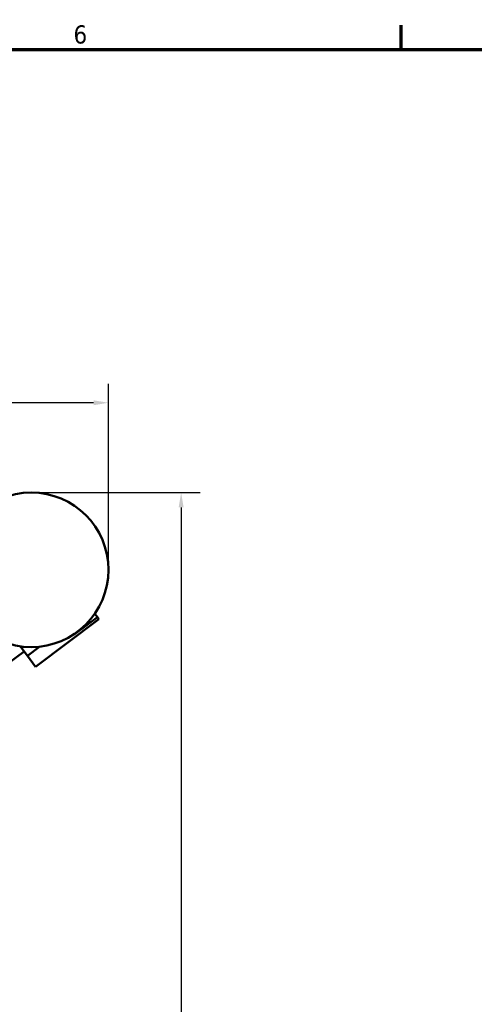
# Model space of a CAD drawing. Header units: inches. Extents: x 1 to 199, y 4 to 126.
# Tile 25 of 54: x 60 to 78, y 86 to 125. Entities that reach past the tile are written whole.
import ezdxf

# ---------------------------------------------------------------- set-up
doc = ezdxf.new("R2010")
doc.units = ezdxf.units.IN
doc.header["$LTSCALE"] = 5.882353
doc.header["$MEASUREMENT"] = 0
for name, color, linetype, lineweight in [('Border (ANSI)', 7, 'Continuous', 70), ('Dimension (ANSI)', 7, 'Continuous', 25), ('Visible (ANSI)', 7, 'Continuous', 50)]:
    doc.layers.add(name, color=color, linetype=linetype, lineweight=lineweight)
doc.styles.add('Note Text (ANSI)', font='tahoma.ttf')
doc.dimstyles.new('Default (ANSI)', dxfattribs={"dimscale": 5.882353, "dimtxt": 0.12, "dimasz": 0.098425, "dimexe": 0.125, "dimexo": 0.0625, "dimgap": 0.031496, "dimtad": 0, "dimtih": 1, "dimtoh": 1, "dimrnd": 1e-08, "dimzin": 4, "dimdsep": 46, "dimtxsty": 'Note Text (ANSI)', "dimcen": 0.09, "dimdle": 0.393701, "dimclrd": 256, "dimclre": 256, "dimclrt": 256, "dimadec": 0, "dimazin": 1, "dimtfac": 1, "dimtofl": 0, "dimtmove": 0, "dimatfit": 3, "dimfxl": 1, "dimtolj": 1, "dimtzin": 4, "dimlwd": -1, "dimlwe": -1, "dimarcsym": 0})

# ---------------------------------------------------------------- blocks, each defined once
blk = doc.blocks.new('Borders Default Border')
at = {"layer": 'Border (ANSI)'}
blk.add_line((12.75, 21), (12.75, 21.16), dxfattribs=at)
at = {"layer": 'Border (ANSI)', "flags": 128}
blk.add_lwpolyline([(0.5, 1), (0.5, 21), (33.5, 21), (33.5, 1), (0.5, 1)], dxfattribs=at)
at = {"layer": 'Border (ANSI)', "insert": (10.5867, 21.0375), "char_height": 0.12, "attachment_point": 7, "style": 'Note Text (ANSI)'}
blk.add_mtext('6', dxfattribs=at)
blk = doc.blocks.new('*D7')
at = {"layer": 'Defpoints', "color": 0, "transparency": 16777216}
for p in [(30.531, 109.818), (63.631, 103.333), (30.531, 90.216)]:
    blk.add_point(p, dxfattribs=at)
at = {"layer": 'Dimension (ANSI)', "transparency": 16777216}
for p, q in [((30.531, 90.584), (30.531, 110.553)), ((63.631, 103.701), (63.631, 110.553)), ((31.11, 109.818), (45.369, 109.818)), ((63.052, 109.818), (48.794, 109.818))]:
    blk.add_line(p, q, dxfattribs=at)
for points in [[(31.11, 109.914), (31.11, 109.721), (30.531, 109.818)], [(63.052, 109.914), (63.052, 109.721), (63.631, 109.818)]]:
    blk.add_solid(points, dxfattribs=at)
at = {"layer": 'Dimension (ANSI)', "transparency": 16777216, "insert": (45.554, 110.284), "char_height": 0.70588, "attachment_point": 1, "style": 'Note Text (ANSI)'}
blk.add_mtext('\\A1;(33.10)', dxfattribs=at)
blk = doc.blocks.new('*D8')
at = {"layer": 'Defpoints', "color": 0, "transparency": 16777216}
for p in [(60.631, 106.333), (55.579, 37.332), (66.454, 37.332)]:
    blk.add_point(p, dxfattribs=at)
at = {"layer": 'Dimension (ANSI)', "transparency": 16777216}
for p, q in [((60.999, 106.333), (67.189, 106.333)), ((66.454, 105.754), (66.454, 72.484)), ((66.454, 37.911), (66.454, 71.181)), ((55.947, 37.332), (67.189, 37.332))]:
    blk.add_line(p, q, dxfattribs=at)
for points in [[(66.357, 105.754), (66.55, 105.754), (66.454, 106.333)], [(66.357, 37.911), (66.55, 37.911), (66.454, 37.332)]]:
    blk.add_solid(points, dxfattribs=at)
at = {"layer": 'Dimension (ANSI)', "transparency": 16777216, "insert": (64.926, 72.299), "char_height": 0.70588, "attachment_point": 1, "style": 'Note Text (ANSI)'}
blk.add_mtext('\\A1;(69.00)', dxfattribs=at)

msp = doc.modelspace()

# ---------------------------------------------------------------- linework, layer by layer
at = {"layer": 'Visible (ANSI)'}
for p, q in [((60.804, 99.566), (63.264, 101.411)), ((62.3, 100.821), (63.2, 101.496)), ((63.1, 101.629), (63.2, 101.496)), ((63.264, 101.411), (63.2, 101.496)), ((62.3, 100.821), (62.291, 100.834)), ((59.714, 99.686), (60.354, 100.166)), ((60.206, 100.364), (60.485, 99.991)), ((60.485, 99.991), (60.967, 100.352)), ((60.485, 99.991), (60.804, 99.566))]:
    msp.add_line(p, q, dxfattribs=at)
msp.add_circle((60.631, 103.333), 3, dxfattribs=at)

# ---------------------------------------------------------------- block references
at = {"xscale": 5.88235294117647, "yscale": 5.88235294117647, "zscale": 5.88235294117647}
msp.add_blockref('Borders Default Border', (0, 0), dxfattribs=at)

# ---------------------------------------------------------------- dimensions: what is measured, and where the dimension line sits
at = {"layer": 'Dimension (ANSI)'}
for base, p1, p2, angle, override, picture, middle in [((30.531, 109.818), (63.631, 103.333), (30.531, 90.216), 180, {"dimgap": 0.031496, "dimtih": 0, "dimtoh": 0, "dimdec": 2, "dimtol": 0, "dimlim": 0, "dimtp": 0, "dimtm": 0, "dimtdec": 2, "dimatfit": 1}, '*D7', (47.081, 109.818)), ((66.454, 37.332), (60.631, 106.333), (55.579, 37.332), 90, {"dimgap": 0.031496, "dimdec": 2, "dimtol": 0, "dimlim": 0, "dimtp": 0, "dimtm": 0, "dimtdec": 2, "dimatfit": 1}, '*D8', (66.454, 71.833))]:
    dim = msp.add_linear_dim(base=base, p1=p1, p2=p2, angle=angle, text='(<>)', dimstyle='Default (ANSI)', override=override, dxfattribs=at)
    dim.commit()
    dim.dimension.update_dxf_attribs({"geometry": picture, "text_midpoint": middle, "dimtype": 160})

doc.saveas('drawing.dxf')
